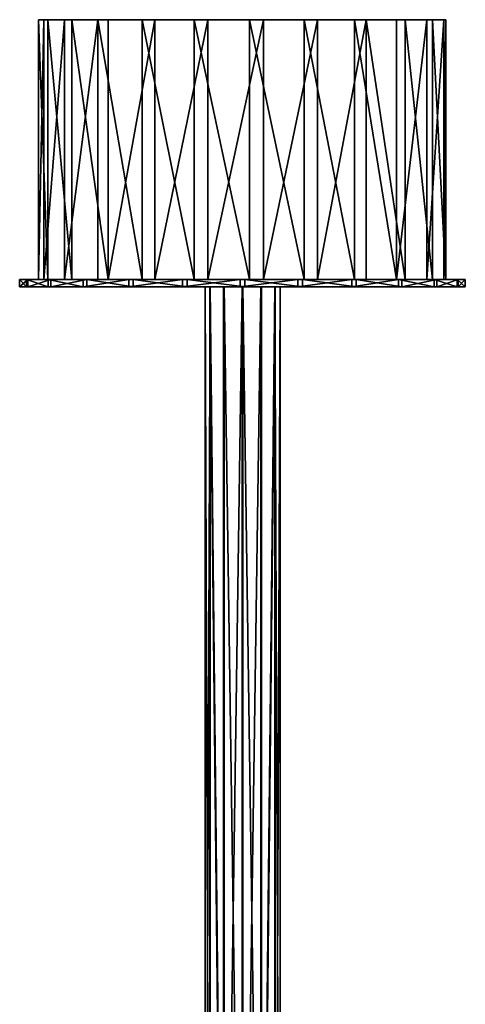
# Model space of a CAD drawing. Header units: millimetres. Extents: x 0 to 99, y 0 to 265.
# Tile 198 of 198: x 5 to 65, y 133 to 265. Entities that reach past the tile are written whole.
import ezdxf

# ---------------------------------------------------------------- set-up
doc = ezdxf.new("R2010")
doc.units = ezdxf.units.MM
doc.header["$LTSCALE"] = 25.4
doc.layers.get('0').update_dxf_attribs({"true_color": 0xff5454})

# ---------------------------------------------------------------- blocks, each defined once
blk = doc.blocks.new('EYE-S-6842.STL')
at = {"color": 250, "true_color": 0x262626}
mesh = blk.add_polyface(dxfattribs=at)
corners = [(39.79, 0, 133.84), (54.58, 0, 135.36), (47.29, 0, 133.58), (32.63, 0, 136.1), (61.12, 0, 139.04), (26.36, 0, 140.22), (66.42, 0, 144.35), (21.42, 0, 145.87), (70.1, 0, 150.9), (18.2, 0, 152.65), (71.87, 0, 158.19), (16.92, 0, 160.04), (71.61, 0, 165.69), (17.68, 0, 167.51), (69.34, 0, 172.84), (20.43, 0, 174.49), (65.22, 0, 179.11), (24.96, 0, 180.47), (59.56, 0, 184.04), (30.94, 0, 185.01), (52.78, 0, 187.26), (37.92, 0, 187.77), (45.39, 0, 188.54)]
mesh.append_faces([[corners[k] for k in face] for face in [(0, 1, 2), (20, 21, 22)]], dxfattribs={"vtx0": -1, "color": 250})
mesh.append_faces([[corners[k] for k in face] for face in [(1, 3, 4), (4, 5, 6), (6, 7, 8), (8, 9, 10), (10, 11, 12), (12, 13, 14), (14, 15, 16), (16, 17, 18), (18, 19, 20)]], dxfattribs={"vtx0": -1, "vtx1": -1, "color": 250})
mesh.append_faces([[corners[k] for k in face] for face in [(1, 0, 3), (4, 3, 5), (6, 5, 7), (8, 7, 9), (10, 9, 11), (12, 11, 13), (14, 13, 15), (16, 15, 17), (18, 17, 19), (20, 19, 21)]], dxfattribs={"vtx0": -1, "vtx2": -1, "color": 250})
mesh = blk.add_polyface(dxfattribs=at)
corners = [(16.92, 0, 160.04), (18.2, -35, 152.65), (16.92, -35, 160.04), (18.2, 0, 152.65)]
mesh.append_faces([[corners[k] for k in face] for face in [(0, 1, 2), (1, 0, 3)]], dxfattribs={"vtx0": -1, "color": 250})
mesh = blk.add_polyface(dxfattribs=at)
corners = [(17.68, 0, 167.51), (16.92, -35, 160.04), (17.68, -35, 167.51), (16.92, 0, 160.04)]
mesh.append_faces([[corners[k] for k in face] for face in [(0, 1, 2), (1, 0, 3)]], dxfattribs={"vtx0": -1, "color": 250})
mesh = blk.add_polyface(dxfattribs=at)
corners = [(20.43, 0, 174.49), (17.68, -35, 167.51), (20.43, -35, 174.49), (17.68, 0, 167.51)]
mesh.append_faces([[corners[k] for k in face] for face in [(0, 1, 2), (1, 0, 3)]], dxfattribs={"vtx0": -1, "color": 250})
mesh = blk.add_polyface(dxfattribs=at)
corners = [(18.2, 0, 152.65), (21.42, -35, 145.87), (18.2, -35, 152.65), (21.42, 0, 145.87)]
mesh.append_faces([[corners[k] for k in face] for face in [(0, 1, 2), (1, 0, 3)]], dxfattribs={"vtx0": -1, "color": 250})
mesh = blk.add_polyface(dxfattribs=at)
corners = [(24.96, 0, 180.47), (20.43, -35, 174.49), (24.96, -35, 180.47), (20.43, 0, 174.49)]
mesh.append_faces([[corners[k] for k in face] for face in [(0, 1, 2), (1, 0, 3)]], dxfattribs={"vtx0": -1, "color": 250})
mesh = blk.add_polyface(dxfattribs=at)
corners = [(21.42, 0, 145.87), (26.36, -35, 140.22), (21.42, -35, 145.87), (26.36, 0, 140.22)]
mesh.append_faces([[corners[k] for k in face] for face in [(0, 1, 2), (1, 0, 3)]], dxfattribs={"vtx0": -1, "color": 250})
mesh = blk.add_polyface(dxfattribs=at)
corners = [(30.94, -35, 185.01), (24.96, 0, 180.47), (24.96, -35, 180.47), (30.94, 0, 185.01)]
mesh.append_faces([[corners[k] for k in face] for face in [(0, 1, 2), (1, 0, 3)]], dxfattribs={"vtx0": -1, "color": 250})
mesh = blk.add_polyface(dxfattribs=at)
corners = [(32.63, 0, 136.1), (26.36, -35, 140.22), (26.36, 0, 140.22), (32.63, -35, 136.1)]
mesh.append_faces([[corners[k] for k in face] for face in [(0, 1, 2), (1, 0, 3)]], dxfattribs={"vtx0": -1, "color": 250})
mesh = blk.add_polyface(dxfattribs=at)
corners = [(37.92, -35, 187.77), (30.94, 0, 185.01), (30.94, -35, 185.01), (37.92, 0, 187.77)]
mesh.append_faces([[corners[k] for k in face] for face in [(0, 1, 2), (1, 0, 3)]], dxfattribs={"vtx0": -1, "color": 250})
mesh = blk.add_polyface(dxfattribs=at)
corners = [(39.79, 0, 133.84), (32.63, -35, 136.1), (32.63, 0, 136.1), (39.79, -35, 133.84)]
mesh.append_faces([[corners[k] for k in face] for face in [(0, 1, 2), (1, 0, 3)]], dxfattribs={"vtx0": -1, "color": 250})
mesh = blk.add_polyface(dxfattribs=at)
corners = [(45.39, -35, 188.54), (37.92, 0, 187.77), (37.92, -35, 187.77), (45.39, 0, 188.54)]
mesh.append_faces([[corners[k] for k in face] for face in [(0, 1, 2), (1, 0, 3)]], dxfattribs={"vtx0": -1, "color": 250})
mesh = blk.add_polyface(dxfattribs=at)
corners = [(52.78, -35, 187.26), (45.39, 0, 188.54), (45.39, -35, 188.54), (52.78, 0, 187.26)]
mesh.append_faces([[corners[k] for k in face] for face in [(0, 1, 2), (1, 0, 3)]], dxfattribs={"vtx0": -1, "color": 250})
mesh = blk.add_polyface(dxfattribs=at)
corners = [(59.56, -35, 184.04), (52.78, 0, 187.26), (52.78, -35, 187.26), (59.56, 0, 184.04)]
mesh.append_faces([[corners[k] for k in face] for face in [(0, 1, 2), (1, 0, 3)]], dxfattribs={"vtx0": -1, "color": 250})
mesh = blk.add_polyface(dxfattribs=at)
corners = [(65.22, -35, 179.11), (59.56, 0, 184.04), (59.56, -35, 184.04), (65.22, 0, 179.11)]
mesh.append_faces([[corners[k] for k in face] for face in [(0, 1, 2), (1, 0, 3)]], dxfattribs={"vtx0": -1, "color": 250})
mesh = blk.add_polyface(dxfattribs=at)
corners = [(61.12, 0, 139.04), (66.42, -35, 144.35), (61.12, -35, 139.04), (66.42, 0, 144.35)]
mesh.append_faces([[corners[k] for k in face] for face in [(0, 1, 2), (1, 0, 3)]], dxfattribs={"vtx0": -1, "color": 250})
mesh = blk.add_polyface(dxfattribs=at)
corners = [(69.34, 0, 172.84), (65.22, -35, 179.11), (69.34, -35, 172.84), (65.22, 0, 179.11)]
mesh.append_faces([[corners[k] for k in face] for face in [(0, 1, 2), (1, 0, 3)]], dxfattribs={"vtx0": -1, "color": 250})
mesh = blk.add_polyface(dxfattribs=at)
corners = [(66.42, 0, 144.35), (70.1, -35, 150.9), (66.42, -35, 144.35), (70.1, 0, 150.9)]
mesh.append_faces([[corners[k] for k in face] for face in [(0, 1, 2), (1, 0, 3)]], dxfattribs={"vtx0": -1, "color": 250})
mesh = blk.add_polyface(dxfattribs=at)
corners = [(71.61, 0, 165.69), (69.34, -35, 172.84), (71.61, -35, 165.69), (69.34, 0, 172.84)]
mesh.append_faces([[corners[k] for k in face] for face in [(0, 1, 2), (1, 0, 3)]], dxfattribs={"vtx0": -1, "color": 250})
mesh = blk.add_polyface(dxfattribs=at)
corners = [(70.1, 0, 150.9), (71.87, -35, 158.19), (70.1, -35, 150.9), (71.87, 0, 158.19)]
mesh.append_faces([[corners[k] for k in face] for face in [(0, 1, 2), (1, 0, 3)]], dxfattribs={"vtx0": -1, "color": 250})
mesh = blk.add_polyface(dxfattribs=at)
corners = [(47.29, 0, 133.58), (39.79, -35, 133.84), (39.79, 0, 133.84), (47.29, -35, 133.58)]
mesh.append_faces([[corners[k] for k in face] for face in [(0, 1, 2), (1, 0, 3)]], dxfattribs={"vtx0": -1, "color": 250})
mesh = blk.add_polyface(dxfattribs=at)
corners = [(54.58, 0, 135.36), (47.29, -35, 133.58), (47.29, 0, 133.58), (54.58, -35, 135.36)]
mesh.append_faces([[corners[k] for k in face] for face in [(0, 1, 2), (1, 0, 3)]], dxfattribs={"vtx0": -1, "color": 250})
mesh = blk.add_polyface(dxfattribs=at)
corners = [(61.12, 0, 139.04), (54.58, -35, 135.36), (54.58, 0, 135.36), (61.12, -35, 139.04)]
mesh.append_faces([[corners[k] for k in face] for face in [(0, 1, 2), (1, 0, 3)]], dxfattribs={"vtx0": -1, "color": 250})
mesh = blk.add_polyface(dxfattribs=at)
corners = [(71.87, 0, 158.19), (71.61, -35, 165.69), (71.87, -35, 158.19), (71.61, 0, 165.69)]
mesh.append_faces([[corners[k] for k in face] for face in [(0, 1, 2), (1, 0, 3)]], dxfattribs={"vtx0": -1, "color": 250})
mesh = blk.add_polyface(dxfattribs=at)
corners = [(36.36, -35, 132.05), (39.79, -35, 133.84), (47.29, -35, 133.58), (29.14, -35, 135.13), (32.63, -35, 136.1), (22.97, -35, 139.97), (26.36, -35, 140.22), (18.26, -35, 146.25), (21.42, -35, 145.87), (18.2, -35, 152.65), (15.34, -35, 153.53), (16.92, -35, 160.04), (14.4, -35, 161.32), (17.68, -35, 167.51), (15.51, -35, 169.09), (20.43, -35, 174.49), (18.59, -35, 176.31), (24.96, -35, 180.47), (23.44, -35, 182.48), (30.94, -35, 185.01), (29.72, -35, 187.19), (37.92, -35, 187.77), (37, -35, 190.11), (45.39, -35, 188.54), (52.56, -35, 189.94), (44.79, -35, 191.05), (51.92, -35, 131.88), (44.13, -35, 130.94), (59.2, -35, 134.8), (54.58, -35, 135.36), (65.48, -35, 139.51), (61.12, -35, 139.04), (66.42, -35, 144.35), (70.32, -35, 145.68), (70.1, -35, 150.9), (73.4, -35, 152.9), (71.87, -35, 158.19), (74.51, -35, 160.66), (71.61, -35, 165.69), (73.57, -35, 168.45), (69.34, -35, 172.84), (70.65, -35, 175.74), (65.22, -35, 179.11), (65.94, -35, 182.01), (59.56, -35, 184.04), (59.77, -35, 186.86), (52.78, -35, 187.26)]
mesh.append_faces([[corners[k] for k in face] for face in [(24, 22, 25), (0, 26, 27)]], dxfattribs={"vtx0": -1, "color": 250})
mesh.append_faces([[corners[k] for k in face] for face in [(1, 3, 4), (4, 5, 6), (6, 7, 8), (8, 7, 9), (9, 10, 11), (11, 12, 13), (13, 14, 15), (15, 16, 17), (17, 18, 19), (19, 20, 21), (21, 22, 23), (26, 0, 28), (28, 29, 30), (30, 32, 33), (33, 34, 35), (35, 36, 37), (37, 38, 39), (39, 40, 41), (41, 42, 43), (43, 44, 45), (45, 46, 24)]], dxfattribs={"vtx0": -1, "vtx1": -1, "color": 250})
mesh.append_faces([[corners[k] for k in face] for face in [(23, 22, 24), (28, 0, 2)]], dxfattribs={"vtx0": -1, "vtx1": -1, "vtx2": -1, "color": 250})
mesh.append_faces([[corners[k] for k in face] for face in [(0, 1, 2), (1, 0, 3), (4, 3, 5), (6, 5, 7), (9, 7, 10), (11, 10, 12), (13, 12, 14), (15, 14, 16), (17, 16, 18), (19, 18, 20), (21, 20, 22), (28, 2, 29), (30, 29, 31), (30, 31, 32), (33, 32, 34), (35, 34, 36), (37, 36, 38), (39, 38, 40), (41, 40, 42), (43, 42, 44), (45, 44, 46), (24, 46, 23)]], dxfattribs={"vtx0": -1, "vtx2": -1, "color": 250})
mesh = blk.add_polyface(dxfattribs=at)
corners = [(14.4, -35, 161.32), (15.34, -36, 153.53), (14.4, -36, 161.32), (15.34, -35, 153.53)]
mesh.append_faces([[corners[k] for k in face] for face in [(0, 1, 2), (1, 0, 3)]], dxfattribs={"vtx0": -1, "color": 250})
mesh = blk.add_polyface(dxfattribs=at)
corners = [(15.51, -35, 169.09), (14.4, -36, 161.32), (15.51, -36, 169.09), (14.4, -35, 161.32)]
mesh.append_faces([[corners[k] for k in face] for face in [(0, 1, 2), (1, 0, 3)]], dxfattribs={"vtx0": -1, "color": 250})
mesh = blk.add_polyface(dxfattribs=at)
corners = [(15.34, -35, 153.53), (18.26, -36, 146.25), (15.34, -36, 153.53), (18.26, -35, 146.25)]
mesh.append_faces([[corners[k] for k in face] for face in [(0, 1, 2), (1, 0, 3)]], dxfattribs={"vtx0": -1, "color": 250})
mesh = blk.add_polyface(dxfattribs=at)
corners = [(18.59, -35, 176.31), (15.51, -36, 169.09), (18.59, -36, 176.31), (15.51, -35, 169.09)]
mesh.append_faces([[corners[k] for k in face] for face in [(0, 1, 2), (1, 0, 3)]], dxfattribs={"vtx0": -1, "color": 250})
mesh = blk.add_polyface(dxfattribs=at)
corners = [(18.26, -35, 146.25), (22.97, -36, 139.97), (18.26, -36, 146.25), (22.97, -35, 139.97)]
mesh.append_faces([[corners[k] for k in face] for face in [(0, 1, 2), (1, 0, 3)]], dxfattribs={"vtx0": -1, "color": 250})
mesh = blk.add_polyface(dxfattribs=at)
corners = [(23.44, -35, 182.48), (18.59, -36, 176.31), (23.44, -36, 182.48), (18.59, -35, 176.31)]
mesh.append_faces([[corners[k] for k in face] for face in [(0, 1, 2), (1, 0, 3)]], dxfattribs={"vtx0": -1, "color": 250})
mesh = blk.add_polyface(dxfattribs=at)
corners = [(29.14, -35, 135.13), (22.97, -36, 139.97), (22.97, -35, 139.97), (29.14, -36, 135.13)]
mesh.append_faces([[corners[k] for k in face] for face in [(0, 1, 2), (1, 0, 3)]], dxfattribs={"vtx0": -1, "color": 250})
mesh = blk.add_polyface(dxfattribs=at)
corners = [(29.72, -36, 187.19), (23.44, -35, 182.48), (23.44, -36, 182.48), (29.72, -35, 187.19)]
mesh.append_faces([[corners[k] for k in face] for face in [(0, 1, 2), (1, 0, 3)]], dxfattribs={"vtx0": -1, "color": 250})
mesh = blk.add_polyface(dxfattribs=at)
corners = [(36.36, -35, 132.05), (29.14, -36, 135.13), (29.14, -35, 135.13), (36.36, -36, 132.05)]
mesh.append_faces([[corners[k] for k in face] for face in [(0, 1, 2), (1, 0, 3)]], dxfattribs={"vtx0": -1, "color": 250})
mesh = blk.add_polyface(dxfattribs=at)
corners = [(37, -36, 190.11), (29.72, -35, 187.19), (29.72, -36, 187.19), (37, -35, 190.11)]
mesh.append_faces([[corners[k] for k in face] for face in [(0, 1, 2), (1, 0, 3)]], dxfattribs={"vtx0": -1, "color": 250})
mesh = blk.add_polyface(dxfattribs=at)
corners = [(44.13, -35, 130.94), (36.36, -36, 132.05), (36.36, -35, 132.05), (44.13, -36, 130.94)]
mesh.append_faces([[corners[k] for k in face] for face in [(0, 1, 2), (1, 0, 3)]], dxfattribs={"vtx0": -1, "color": 250})
mesh = blk.add_polyface(dxfattribs=at)
corners = [(44.79, -36, 191.05), (37, -35, 190.11), (37, -36, 190.11), (44.79, -35, 191.05)]
mesh.append_faces([[corners[k] for k in face] for face in [(0, 1, 2), (1, 0, 3)]], dxfattribs={"vtx0": -1, "color": 250})
mesh = blk.add_polyface(dxfattribs=at)
corners = [(51.92, -35, 131.88), (44.13, -36, 130.94), (44.13, -35, 130.94), (51.92, -36, 131.88)]
mesh.append_faces([[corners[k] for k in face] for face in [(0, 1, 2), (1, 0, 3)]], dxfattribs={"vtx0": -1, "color": 250})
mesh = blk.add_polyface(dxfattribs=at)
corners = [(52.56, -36, 189.94), (44.79, -35, 191.05), (44.79, -36, 191.05), (52.56, -35, 189.94)]
mesh.append_faces([[corners[k] for k in face] for face in [(0, 1, 2), (1, 0, 3)]], dxfattribs={"vtx0": -1, "color": 250})
mesh = blk.add_polyface(dxfattribs=at)
corners = [(59.2, -35, 134.8), (51.92, -36, 131.88), (51.92, -35, 131.88), (59.2, -36, 134.8)]
mesh.append_faces([[corners[k] for k in face] for face in [(0, 1, 2), (1, 0, 3)]], dxfattribs={"vtx0": -1, "color": 250})
mesh = blk.add_polyface(dxfattribs=at)
corners = [(59.77, -36, 186.86), (52.56, -35, 189.94), (52.56, -36, 189.94), (59.77, -35, 186.86)]
mesh.append_faces([[corners[k] for k in face] for face in [(0, 1, 2), (1, 0, 3)]], dxfattribs={"vtx0": -1, "color": 250})
mesh = blk.add_polyface(dxfattribs=at)
corners = [(65.48, -35, 139.51), (59.2, -36, 134.8), (59.2, -35, 134.8), (65.48, -36, 139.51)]
mesh.append_faces([[corners[k] for k in face] for face in [(0, 1, 2), (1, 0, 3)]], dxfattribs={"vtx0": -1, "color": 250})
mesh = blk.add_polyface(dxfattribs=at)
corners = [(65.94, -36, 182.01), (59.77, -35, 186.86), (59.77, -36, 186.86), (65.94, -35, 182.01)]
mesh.append_faces([[corners[k] for k in face] for face in [(0, 1, 2), (1, 0, 3)]], dxfattribs={"vtx0": -1, "color": 250})
mesh = blk.add_polyface(dxfattribs=at)
corners = [(65.48, -35, 139.51), (70.32, -36, 145.68), (65.48, -36, 139.51), (70.32, -35, 145.68)]
mesh.append_faces([[corners[k] for k in face] for face in [(0, 1, 2), (1, 0, 3)]], dxfattribs={"vtx0": -1, "color": 250})
mesh = blk.add_polyface(dxfattribs=at)
corners = [(70.65, -35, 175.74), (65.94, -36, 182.01), (70.65, -36, 175.74), (65.94, -35, 182.01)]
mesh.append_faces([[corners[k] for k in face] for face in [(0, 1, 2), (1, 0, 3)]], dxfattribs={"vtx0": -1, "color": 250})
mesh = blk.add_polyface(dxfattribs=at)
corners = [(70.32, -35, 145.68), (73.4, -36, 152.9), (70.32, -36, 145.68), (73.4, -35, 152.9)]
mesh.append_faces([[corners[k] for k in face] for face in [(0, 1, 2), (1, 0, 3)]], dxfattribs={"vtx0": -1, "color": 250})
mesh = blk.add_polyface(dxfattribs=at)
corners = [(73.57, -35, 168.45), (70.65, -36, 175.74), (73.57, -36, 168.45), (70.65, -35, 175.74)]
mesh.append_faces([[corners[k] for k in face] for face in [(0, 1, 2), (1, 0, 3)]], dxfattribs={"vtx0": -1, "color": 250})
mesh = blk.add_polyface(dxfattribs=at)
corners = [(73.4, -35, 152.9), (74.51, -36, 160.66), (73.4, -36, 152.9), (74.51, -35, 160.66)]
mesh.append_faces([[corners[k] for k in face] for face in [(0, 1, 2), (1, 0, 3)]], dxfattribs={"vtx0": -1, "color": 250})
mesh = blk.add_polyface(dxfattribs=at)
corners = [(74.51, -35, 160.66), (73.57, -36, 168.45), (74.51, -36, 160.66), (73.57, -35, 168.45)]
mesh.append_faces([[corners[k] for k in face] for face in [(0, 1, 2), (1, 0, 3)]], dxfattribs={"vtx0": -1, "color": 250})
mesh = blk.add_polyface(dxfattribs=at)
corners = [(51.92, -36, 131.88), (36.36, -36, 132.05), (44.13, -36, 130.94), (59.2, -36, 134.8), (29.14, -36, 135.13), (65.48, -36, 139.51), (22.97, -36, 139.97), (70.32, -36, 145.68), (18.26, -36, 146.25), (73.4, -36, 152.9), (15.34, -36, 153.53), (44.4, -36, 155.94), (74.51, -36, 160.66), (46.94, -36, 156.59), (48.81, -36, 158.42), (49.52, -36, 160.94), (73.57, -36, 168.45), (48.87, -36, 163.47), (47.03, -36, 165.35), (44.51, -36, 166.05), (14.4, -36, 161.32), (41.88, -36, 156.64), (40.05, -36, 158.51), (39.4, -36, 161.05), (40.11, -36, 163.57), (15.51, -36, 169.09), (41.98, -36, 165.4), (70.65, -36, 175.74), (18.59, -36, 176.31), (65.94, -36, 182.01), (23.44, -36, 182.48), (59.77, -36, 186.86), (29.72, -36, 187.19), (52.56, -36, 189.94), (37, -36, 190.11), (44.79, -36, 191.05)]
mesh.append_faces([[corners[k] for k in face] for face in [(0, 1, 2), (34, 33, 35)]], dxfattribs={"vtx0": -1, "color": 250})
mesh.append_faces([[corners[k] for k in face] for face in [(1, 3, 4), (4, 5, 6), (6, 7, 8), (8, 9, 10), (11, 12, 13), (13, 12, 14), (14, 12, 15), (15, 16, 17), (17, 16, 18), (18, 16, 19), (20, 24, 25), (25, 27, 28), (28, 29, 30), (30, 31, 32), (32, 33, 34)]], dxfattribs={"vtx0": -1, "vtx1": -1, "color": 250})
mesh.append_faces([[corners[k] for k in face] for face in [(10, 9, 11), (25, 19, 16)]], dxfattribs={"vtx0": -1, "vtx1": -1, "vtx2": -1, "color": 250})
mesh.append_faces([[corners[k] for k in face] for face in [(1, 0, 3), (4, 3, 5), (6, 5, 7), (8, 7, 9), (11, 9, 12), (15, 12, 16), (11, 20, 10), (20, 11, 21), (20, 21, 22), (20, 22, 23), (20, 23, 24), (25, 24, 26), (25, 26, 19), (25, 16, 27), (28, 27, 29), (30, 29, 31), (32, 31, 33)]], dxfattribs={"vtx0": -1, "vtx2": -1, "color": 250})
mesh = blk.add_polyface(dxfattribs=at)
corners = [(39.4, -36, 161.05), (40.05, -211, 158.51), (39.4, -211, 161.05), (40.05, -36, 158.51)]
mesh.append_faces([[corners[k] for k in face] for face in [(0, 1, 2), (1, 0, 3)]], dxfattribs={"vtx0": -1, "color": 250})
mesh = blk.add_polyface(dxfattribs=at)
corners = [(40.11, -36, 163.57), (39.4, -211, 161.05), (40.11, -211, 163.57), (39.4, -36, 161.05)]
mesh.append_faces([[corners[k] for k in face] for face in [(0, 1, 2), (1, 0, 3)]], dxfattribs={"vtx0": -1, "color": 250})
mesh = blk.add_polyface(dxfattribs=at)
corners = [(40.05, -36, 158.51), (41.88, -211, 156.64), (40.05, -211, 158.51), (41.88, -36, 156.64)]
mesh.append_faces([[corners[k] for k in face] for face in [(0, 1, 2), (1, 0, 3)]], dxfattribs={"vtx0": -1, "color": 250})
mesh = blk.add_polyface(dxfattribs=at)
corners = [(41.98, -211, 165.4), (40.11, -36, 163.57), (40.11, -211, 163.57), (41.98, -36, 165.4)]
mesh.append_faces([[corners[k] for k in face] for face in [(0, 1, 2), (1, 0, 3)]], dxfattribs={"vtx0": -1, "color": 250})
mesh = blk.add_polyface(dxfattribs=at)
corners = [(44.4, -36, 155.94), (41.88, -211, 156.64), (41.88, -36, 156.64), (44.4, -211, 155.94)]
mesh.append_faces([[corners[k] for k in face] for face in [(0, 1, 2), (1, 0, 3)]], dxfattribs={"vtx0": -1, "color": 250})
mesh = blk.add_polyface(dxfattribs=at)
corners = [(44.51, -211, 166.05), (41.98, -36, 165.4), (41.98, -211, 165.4), (44.51, -36, 166.05)]
mesh.append_faces([[corners[k] for k in face] for face in [(0, 1, 2), (1, 0, 3)]], dxfattribs={"vtx0": -1, "color": 250})
mesh = blk.add_polyface(dxfattribs=at)
corners = [(46.94, -36, 156.59), (44.4, -211, 155.94), (44.4, -36, 155.94), (46.94, -211, 156.59)]
mesh.append_faces([[corners[k] for k in face] for face in [(0, 1, 2), (1, 0, 3)]], dxfattribs={"vtx0": -1, "color": 250})
mesh = blk.add_polyface(dxfattribs=at)
corners = [(47.03, -211, 165.35), (44.51, -36, 166.05), (44.51, -211, 166.05), (47.03, -36, 165.35)]
mesh.append_faces([[corners[k] for k in face] for face in [(0, 1, 2), (1, 0, 3)]], dxfattribs={"vtx0": -1, "color": 250})
mesh = blk.add_polyface(dxfattribs=at)
corners = [(48.81, -36, 158.42), (46.94, -211, 156.59), (46.94, -36, 156.59), (48.81, -211, 158.42)]
mesh.append_faces([[corners[k] for k in face] for face in [(0, 1, 2), (1, 0, 3)]], dxfattribs={"vtx0": -1, "color": 250})
mesh = blk.add_polyface(dxfattribs=at)
corners = [(48.87, -36, 163.47), (47.03, -211, 165.35), (48.87, -211, 163.47), (47.03, -36, 165.35)]
mesh.append_faces([[corners[k] for k in face] for face in [(0, 1, 2), (1, 0, 3)]], dxfattribs={"vtx0": -1, "color": 250})
mesh = blk.add_polyface(dxfattribs=at)
corners = [(48.81, -36, 158.42), (49.52, -211, 160.94), (48.81, -211, 158.42), (49.52, -36, 160.94)]
mesh.append_faces([[corners[k] for k in face] for face in [(0, 1, 2), (1, 0, 3)]], dxfattribs={"vtx0": -1, "color": 250})
mesh = blk.add_polyface(dxfattribs=at)
corners = [(49.52, -36, 160.94), (48.87, -211, 163.47), (49.52, -211, 160.94), (48.87, -36, 163.47)]
mesh.append_faces([[corners[k] for k in face] for face in [(0, 1, 2), (1, 0, 3)]], dxfattribs={"vtx0": -1, "color": 250})

msp = doc.modelspace()

# ---------------------------------------------------------------- block references
at = {"color": 0}
msp.add_blockref('EYE-S-6842.STL', (-9.2, 265.43, -3.31), dxfattribs=at)

doc.saveas('drawing.dxf')
